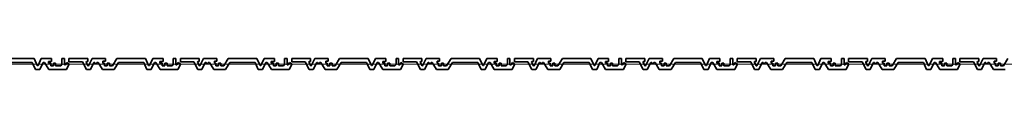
# Model space of a CAD drawing. Header units: metres. Extents: x -177922 to 5550634, y -507967 to 368279.
# Tile 37 of 125: x 3686851 to 3690391, y -83084 to -83044. Entities that reach past the tile are written whole.
import ezdxf

# ---------------------------------------------------------------- set-up
doc = ezdxf.new("R2010")
doc.units = ezdxf.units.M
doc.header["$LTSCALE"] = 0.05
doc.header["$PDSIZE"] = 0.8
doc.layers.add('A_1_Fassaden', color=7, linetype='Continuous')

msp = doc.modelspace()

# ---------------------------------------------------------------- linework, layer by layer
at = {"layer": 'A_1_Fassaden', "color": 45, "linetype": 'Continuous', "lineweight": 18}
for p, q in [((3687028.315, -83063.926), (3686627.951, -83063.926)), ((3687028.315, -83063.926), (3686627.951, -83063.926)), ((3687428.678, -83063.926), (3687028.315, -83063.926)), ((3687428.678, -83063.926), (3687028.315, -83063.926)), ((3687829.042, -83063.926), (3687428.678, -83063.926)), ((3687829.042, -83063.926), (3687428.678, -83063.926)), ((3688229.405, -83063.926), (3687829.042, -83063.926)), ((3688229.405, -83063.926), (3687829.042, -83063.926)), ((3688629.769, -83063.926), (3688229.405, -83063.926)), ((3688629.769, -83063.926), (3688229.405, -83063.926)), ((3689030.133, -83063.926), (3688629.769, -83063.926)), ((3689030.133, -83063.926), (3688629.769, -83063.926)), ((3689430.496, -83063.926), (3689030.133, -83063.926)), ((3689430.496, -83063.926), (3689030.133, -83063.926)), ((3689830.86, -83063.926), (3689430.496, -83063.926)), ((3689830.86, -83063.926), (3689430.496, -83063.926)), ((3690231.224, -83063.926), (3689830.86, -83063.926)), ((3690231.224, -83063.926), (3689830.86, -83063.926)), ((3690631.587, -83063.926), (3690231.224, -83063.926)), ((3690631.587, -83063.926), (3690231.224, -83063.926))]:
    msp.add_line(p, q, dxfattribs=at)
at = {"layer": 'A_1_Fassaden', "color": 7, "linetype": 'Continuous', "lineweight": 35}
for p, q in [((3686902.703, -83043.926), (3686800.214, -83043.926)), ((3686896.577, -83058.615), (3686805.798, -83058.615)), ((3686896.577, -83058.615), (3686908.264, -83083.926)), ((3686902.703, -83043.926), (3686914.39, -83069.236)), ((3686928.959, -83043.926), (3686917.272, -83069.236)), ((3686935.082, -83058.615), (3686923.395, -83083.926)), ((3686966.063, -83043.926), (3686928.959, -83043.926)), ((3686940.382, -83058.615), (3686935.082, -83058.615)), ((3686940.382, -83058.615), (3686955.546, -83083.926)), ((3686954.916, -83054.551), (3686954.916, -83061.419)), ((3686966.063, -83054.551), (3686954.916, -83054.551)), ((3686962.775, -83061.419), (3686954.916, -83061.419)), ((3686962.775, -83061.419), (3686962.775, -83071.061)), ((3686966.063, -83043.926), (3686966.063, -83054.551)), ((3686972.81, -83061.419), (3686972.81, -83071.061)), ((3686980.451, -83061.419), (3686972.81, -83061.419)), ((3686980.451, -83061.419), (3686980.451, -83071.061)), ((3687002.793, -83065.704), (3686998.745, -83071.061)), ((3687002.793, -83043.926), (3687002.793, -83065.704)), ((3687012.09, -83043.926), (3687002.793, -83043.926)), ((3687012.09, -83043.926), (3687012.09, -83066.617)), ((3687015.989, -83066.617), (3687012.09, -83066.617)), ((3687020.623, -83058.946), (3687015.989, -83066.617)), ((3687028.315, -83065.944), (3687019.406, -83083.926)), ((3687020.623, -83058.946), (3687028.315, -83062.884)), ((3687028.315, -83043.926), (3687028.315, -83055.591)), ((3687096.222, -83043.926), (3687028.315, -83043.926)), ((3687076.714, -83055.591), (3687028.315, -83055.591)), ((3687028.315, -83062.884), (3687028.315, -83065.944)), ((3687076.714, -83055.591), (3687090.839, -83083.926)), ((3687090.769, -83054.831), (3687089.966, -83056.758)), ((3687089.966, -83056.758), (3687096.583, -83070.03)), ((3687096.222, -83054.831), (3687090.769, -83054.831)), ((3687096.222, -83043.926), (3687096.222, -83054.831)), ((3687111.592, -83043.926), (3687098.579, -83070.03)), ((3687118.114, -83058.615), (3687105.497, -83083.926)), ((3687159.453, -83043.926), (3687111.592, -83043.926)), ((3687121.185, -83058.615), (3687118.114, -83058.615)), ((3687121.185, -83058.615), (3687122.956, -83062.757)), ((3687126.898, -83062.757), (3687122.956, -83062.757)), ((3687128.67, -83058.615), (3687126.898, -83062.757)), ((3687133.215, -83058.615), (3687128.67, -83058.615)), ((3687133.215, -83058.615), (3687148.551, -83083.926)), ((3687150.647, -83054.126), (3687150.647, -83061.47)), ((3687159.453, -83054.126), (3687150.647, -83054.126)), ((3687156.018, -83061.47), (3687150.647, -83061.47)), ((3687156.018, -83061.47), (3687156.018, -83070.243)), ((3687159.453, -83043.926), (3687159.453, -83054.126)), ((3687165.781, -83061.47), (3687165.781, -83070.243)), ((3687173.653, -83061.47), (3687165.781, -83061.47)), ((3687173.653, -83061.47), (3687173.653, -83070.243)), ((3687200.578, -83043.926), (3687184.632, -83070.243)), ((3687206.162, -83058.615), (3687190.826, -83083.926)), ((3687303.067, -83043.926), (3687200.578, -83043.926)), ((3687296.941, -83058.615), (3687206.162, -83058.615)), ((3687296.941, -83058.615), (3687308.628, -83083.926)), ((3687303.067, -83043.926), (3687314.754, -83069.236)), ((3687329.323, -83043.926), (3687317.635, -83069.236)), ((3687335.446, -83058.615), (3687323.759, -83083.926)), ((3687366.427, -83043.926), (3687329.323, -83043.926)), ((3687340.746, -83058.615), (3687335.446, -83058.615)), ((3687340.746, -83058.615), (3687355.91, -83083.926)), ((3687355.28, -83054.551), (3687355.28, -83061.419)), ((3687366.427, -83054.551), (3687355.28, -83054.551)), ((3687363.138, -83061.419), (3687355.28, -83061.419)), ((3687363.138, -83061.419), (3687363.138, -83071.061)), ((3687366.427, -83043.926), (3687366.427, -83054.551)), ((3687373.173, -83061.419), (3687373.173, -83071.061)), ((3687380.815, -83061.419), (3687373.173, -83061.419)), ((3687380.815, -83061.419), (3687380.815, -83071.061)), ((3687403.157, -83065.704), (3687399.108, -83071.061)), ((3687403.157, -83043.926), (3687403.157, -83065.704)), ((3687412.453, -83043.926), (3687403.157, -83043.926)), ((3687412.453, -83043.926), (3687412.453, -83066.617)), ((3687416.353, -83066.617), (3687412.453, -83066.617)), ((3687420.986, -83058.946), (3687416.353, -83066.617)), ((3687428.678, -83065.944), (3687419.769, -83083.926)), ((3687420.986, -83058.946), (3687428.678, -83062.884)), ((3687428.678, -83043.926), (3687428.678, -83055.591)), ((3687496.586, -83043.926), (3687428.678, -83043.926)), ((3687477.077, -83055.591), (3687428.678, -83055.591)), ((3687428.678, -83062.884), (3687428.678, -83065.944)), ((3687477.077, -83055.591), (3687491.202, -83083.926)), ((3687491.132, -83054.831), (3687490.33, -83056.758)), ((3687490.33, -83056.758), (3687496.946, -83070.03)), ((3687496.586, -83054.831), (3687491.132, -83054.831)), ((3687496.586, -83043.926), (3687496.586, -83054.831)), ((3687511.956, -83043.926), (3687498.942, -83070.03)), ((3687518.478, -83058.615), (3687505.86, -83083.926)), ((3687559.817, -83043.926), (3687511.956, -83043.926)), ((3687521.548, -83058.615), (3687518.478, -83058.615)), ((3687521.548, -83058.615), (3687523.32, -83062.757)), ((3687527.262, -83062.757), (3687523.32, -83062.757)), ((3687529.033, -83058.615), (3687527.262, -83062.757)), ((3687533.579, -83058.615), (3687529.033, -83058.615)), ((3687533.579, -83058.615), (3687548.915, -83083.926)), ((3687551.01, -83054.126), (3687551.01, -83061.47)), ((3687559.817, -83054.126), (3687551.01, -83054.126)), ((3687556.381, -83061.47), (3687551.01, -83061.47)), ((3687556.381, -83061.47), (3687556.381, -83070.243)), ((3687559.817, -83043.926), (3687559.817, -83054.126)), ((3687566.145, -83061.47), (3687566.145, -83070.243)), ((3687574.017, -83061.47), (3687566.145, -83061.47)), ((3687574.017, -83061.47), (3687574.017, -83070.243)), ((3687600.942, -83043.926), (3687584.995, -83070.243)), ((3687606.526, -83058.615), (3687591.189, -83083.926)), ((3687703.43, -83043.926), (3687600.942, -83043.926)), ((3687697.304, -83058.615), (3687606.526, -83058.615)), ((3687697.304, -83058.615), (3687708.991, -83083.926)), ((3687703.43, -83043.926), (3687715.117, -83069.236)), ((3687729.686, -83043.926), (3687717.999, -83069.236)), ((3687735.809, -83058.615), (3687724.122, -83083.926)), ((3687766.791, -83043.926), (3687729.686, -83043.926)), ((3687741.11, -83058.615), (3687735.809, -83058.615)), ((3687741.11, -83058.615), (3687756.274, -83083.926)), ((3687755.643, -83054.551), (3687755.643, -83061.419)), ((3687766.791, -83054.551), (3687755.643, -83054.551)), ((3687763.502, -83061.419), (3687755.643, -83061.419)), ((3687763.502, -83061.419), (3687763.502, -83071.061)), ((3687766.791, -83043.926), (3687766.791, -83054.551)), ((3687773.537, -83061.419), (3687773.537, -83071.061)), ((3687781.178, -83061.419), (3687773.537, -83061.419)), ((3687781.178, -83061.419), (3687781.178, -83071.061)), ((3687803.521, -83065.704), (3687799.472, -83071.061)), ((3687803.521, -83043.926), (3687803.521, -83065.704)), ((3687812.817, -83043.926), (3687803.521, -83043.926)), ((3687812.817, -83043.926), (3687812.817, -83066.617)), ((3687816.716, -83066.617), (3687812.817, -83066.617)), ((3687821.35, -83058.946), (3687816.716, -83066.617)), ((3687829.042, -83065.944), (3687820.133, -83083.926)), ((3687821.35, -83058.946), (3687829.042, -83062.884)), ((3687829.042, -83043.926), (3687829.042, -83055.591)), ((3687896.949, -83043.926), (3687829.042, -83043.926)), ((3687877.441, -83055.591), (3687829.042, -83055.591)), ((3687829.042, -83062.884), (3687829.042, -83065.944)), ((3687877.441, -83055.591), (3687891.566, -83083.926)), ((3687891.496, -83054.831), (3687890.693, -83056.758)), ((3687890.693, -83056.758), (3687897.31, -83070.03)), ((3687896.949, -83054.831), (3687891.496, -83054.831)), ((3687896.949, -83043.926), (3687896.949, -83054.831)), ((3687912.319, -83043.926), (3687899.306, -83070.03)), ((3687918.842, -83058.615), (3687906.224, -83083.926)), ((3687960.18, -83043.926), (3687912.319, -83043.926)), ((3687921.912, -83058.615), (3687918.842, -83058.615)), ((3687921.912, -83058.615), (3687923.683, -83062.757)), ((3687927.626, -83062.757), (3687923.683, -83062.757)), ((3687929.397, -83058.615), (3687927.626, -83062.757)), ((3687933.942, -83058.615), (3687929.397, -83058.615)), ((3687933.942, -83058.615), (3687949.279, -83083.926)), ((3687951.374, -83054.126), (3687951.374, -83061.47)), ((3687960.18, -83054.126), (3687951.374, -83054.126)), ((3687956.745, -83061.47), (3687951.374, -83061.47)), ((3687956.745, -83061.47), (3687956.745, -83070.243)), ((3687960.18, -83043.926), (3687960.18, -83054.126)), ((3687966.509, -83061.47), (3687966.509, -83070.243)), ((3687974.38, -83061.47), (3687966.509, -83061.47)), ((3687974.38, -83061.47), (3687974.38, -83070.243)), ((3688001.305, -83043.926), (3687985.359, -83070.243)), ((3688006.889, -83058.615), (3687991.553, -83083.926)), ((3688103.794, -83043.926), (3688001.305, -83043.926)), ((3688097.668, -83058.615), (3688006.889, -83058.615)), ((3688097.668, -83058.615), (3688109.355, -83083.926)), ((3688103.794, -83043.926), (3688115.481, -83069.236)), ((3688130.05, -83043.926), (3688118.363, -83069.236)), ((3688136.173, -83058.615), (3688124.486, -83083.926)), ((3688167.154, -83043.926), (3688130.05, -83043.926)), ((3688141.473, -83058.615), (3688136.173, -83058.615)), ((3688141.473, -83058.615), (3688156.637, -83083.926)), ((3688156.007, -83054.551), (3688156.007, -83061.419)), ((3688167.154, -83054.551), (3688156.007, -83054.551)), ((3688163.866, -83061.419), (3688156.007, -83061.419)), ((3688163.866, -83061.419), (3688163.866, -83071.061)), ((3688167.154, -83043.926), (3688167.154, -83054.551)), ((3688173.901, -83061.419), (3688173.901, -83071.061)), ((3688181.542, -83061.419), (3688173.901, -83061.419)), ((3688181.542, -83061.419), (3688181.542, -83071.061)), ((3688203.884, -83065.704), (3688199.836, -83071.061)), ((3688203.884, -83043.926), (3688203.884, -83065.704)), ((3688213.181, -83043.926), (3688203.884, -83043.926)), ((3688213.181, -83043.926), (3688213.181, -83066.617)), ((3688217.08, -83066.617), (3688213.181, -83066.617)), ((3688221.714, -83058.946), (3688217.08, -83066.617)), ((3688229.405, -83065.944), (3688220.497, -83083.926)), ((3688221.714, -83058.946), (3688229.405, -83062.884)), ((3688229.405, -83043.926), (3688229.405, -83055.591)), ((3688297.313, -83043.926), (3688229.405, -83043.926)), ((3688277.805, -83055.591), (3688229.405, -83055.591)), ((3688229.405, -83062.884), (3688229.405, -83065.944)), ((3688277.805, -83055.591), (3688291.93, -83083.926)), ((3688291.86, -83054.831), (3688291.057, -83056.758)), ((3688291.057, -83056.758), (3688297.674, -83070.03)), ((3688297.313, -83054.831), (3688291.86, -83054.831)), ((3688297.313, -83043.926), (3688297.313, -83054.831)), ((3688312.683, -83043.926), (3688299.67, -83070.03)), ((3688319.205, -83058.615), (3688306.588, -83083.926)), ((3688360.544, -83043.926), (3688312.683, -83043.926)), ((3688322.276, -83058.615), (3688319.205, -83058.615)), ((3688322.276, -83058.615), (3688324.047, -83062.757)), ((3688327.989, -83062.757), (3688324.047, -83062.757)), ((3688329.761, -83058.615), (3688327.989, -83062.757)), ((3688334.306, -83058.615), (3688329.761, -83058.615)), ((3688334.306, -83058.615), (3688349.642, -83083.926)), ((3688351.738, -83054.126), (3688351.738, -83061.47)), ((3688360.544, -83054.126), (3688351.738, -83054.126)), ((3688357.109, -83061.47), (3688351.738, -83061.47)), ((3688357.109, -83061.47), (3688357.109, -83070.243)), ((3688360.544, -83043.926), (3688360.544, -83054.126)), ((3688366.872, -83061.47), (3688366.872, -83070.243)), ((3688374.744, -83061.47), (3688366.872, -83061.47)), ((3688374.744, -83061.47), (3688374.744, -83070.243)), ((3688401.669, -83043.926), (3688385.723, -83070.243)), ((3688407.253, -83058.615), (3688391.917, -83083.926)), ((3688504.158, -83043.926), (3688401.669, -83043.926)), ((3688498.031, -83058.615), (3688407.253, -83058.615)), ((3688498.031, -83058.615), (3688509.719, -83083.926)), ((3688504.158, -83043.926), (3688515.845, -83069.236)), ((3688530.413, -83043.926), (3688518.726, -83069.236)), ((3688536.537, -83058.615), (3688524.849, -83083.926)), ((3688567.518, -83043.926), (3688530.413, -83043.926)), ((3688541.837, -83058.615), (3688536.537, -83058.615)), ((3688541.837, -83058.615), (3688557.001, -83083.926)), ((3688556.371, -83054.551), (3688556.371, -83061.419)), ((3688567.518, -83054.551), (3688556.371, -83054.551)), ((3688564.229, -83061.419), (3688556.371, -83061.419)), ((3688564.229, -83061.419), (3688564.229, -83071.061)), ((3688567.518, -83043.926), (3688567.518, -83054.551)), ((3688574.264, -83061.419), (3688574.264, -83071.061)), ((3688581.905, -83061.419), (3688574.264, -83061.419)), ((3688581.905, -83061.419), (3688581.905, -83071.061)), ((3688604.248, -83065.704), (3688600.199, -83071.061)), ((3688604.248, -83043.926), (3688604.248, -83065.704)), ((3688613.544, -83043.926), (3688604.248, -83043.926)), ((3688613.544, -83043.926), (3688613.544, -83066.617)), ((3688617.444, -83066.617), (3688613.544, -83066.617)), ((3688622.077, -83058.946), (3688617.444, -83066.617)), ((3688629.769, -83065.944), (3688620.86, -83083.926)), ((3688622.077, -83058.946), (3688629.769, -83062.884)), ((3688629.769, -83043.926), (3688629.769, -83055.591)), ((3688697.677, -83043.926), (3688629.769, -83043.926)), ((3688678.168, -83055.591), (3688629.769, -83055.591)), ((3688629.769, -83062.884), (3688629.769, -83065.944)), ((3688678.168, -83055.591), (3688692.293, -83083.926)), ((3688692.223, -83054.831), (3688691.421, -83056.758)), ((3688691.421, -83056.758), (3688698.037, -83070.03)), ((3688697.677, -83054.831), (3688692.223, -83054.831)), ((3688697.677, -83043.926), (3688697.677, -83054.831)), ((3688713.047, -83043.926), (3688700.033, -83070.03)), ((3688719.569, -83058.615), (3688706.951, -83083.926)), ((3688760.908, -83043.926), (3688713.047, -83043.926)), ((3688722.639, -83058.615), (3688719.569, -83058.615)), ((3688722.639, -83058.615), (3688724.411, -83062.757)), ((3688728.353, -83062.757), (3688724.411, -83062.757)), ((3688730.124, -83058.615), (3688728.353, -83062.757)), ((3688734.67, -83058.615), (3688730.124, -83058.615)), ((3688734.67, -83058.615), (3688750.006, -83083.926)), ((3688752.101, -83054.126), (3688752.101, -83061.47)), ((3688760.908, -83054.126), (3688752.101, -83054.126)), ((3688757.472, -83061.47), (3688752.101, -83061.47)), ((3688757.472, -83061.47), (3688757.472, -83070.243)), ((3688760.908, -83043.926), (3688760.908, -83054.126)), ((3688767.236, -83061.47), (3688767.236, -83070.243)), ((3688775.108, -83061.47), (3688767.236, -83061.47)), ((3688775.108, -83061.47), (3688775.108, -83070.243)), ((3688802.033, -83043.926), (3688786.086, -83070.243)), ((3688807.617, -83058.615), (3688792.28, -83083.926)), ((3688904.521, -83043.926), (3688802.033, -83043.926)), ((3688898.395, -83058.615), (3688807.617, -83058.615)), ((3688898.395, -83058.615), (3688910.082, -83083.926)), ((3688904.521, -83043.926), (3688916.208, -83069.236)), ((3688930.777, -83043.926), (3688919.09, -83069.236)), ((3688936.9, -83058.615), (3688925.213, -83083.926)), ((3688967.882, -83043.926), (3688930.777, -83043.926)), ((3688942.201, -83058.615), (3688936.9, -83058.615)), ((3688942.201, -83058.615), (3688957.365, -83083.926)), ((3688956.734, -83054.551), (3688956.734, -83061.419)), ((3688967.882, -83054.551), (3688956.734, -83054.551)), ((3688964.593, -83061.419), (3688956.734, -83061.419)), ((3688964.593, -83061.419), (3688964.593, -83071.061)), ((3688967.882, -83043.926), (3688967.882, -83054.551)), ((3688974.628, -83061.419), (3688974.628, -83071.061)), ((3688982.269, -83061.419), (3688974.628, -83061.419)), ((3688982.269, -83061.419), (3688982.269, -83071.061)), ((3689004.612, -83065.704), (3689000.563, -83071.061)), ((3689004.612, -83043.926), (3689004.612, -83065.704)), ((3689013.908, -83043.926), (3689004.612, -83043.926)), ((3689013.908, -83043.926), (3689013.908, -83066.617)), ((3689017.807, -83066.617), (3689013.908, -83066.617)), ((3689022.441, -83058.946), (3689017.807, -83066.617)), ((3689030.133, -83065.944), (3689021.224, -83083.926)), ((3689022.441, -83058.946), (3689030.133, -83062.884)), ((3689030.133, -83043.926), (3689030.133, -83055.591)), ((3689098.04, -83043.926), (3689030.133, -83043.926)), ((3689078.532, -83055.591), (3689030.133, -83055.591)), ((3689030.133, -83062.884), (3689030.133, -83065.944)), ((3689078.532, -83055.591), (3689092.657, -83083.926)), ((3689092.587, -83054.831), (3689091.784, -83056.758)), ((3689091.784, -83056.758), (3689098.401, -83070.03)), ((3689098.04, -83054.831), (3689092.587, -83054.831)), ((3689098.04, -83043.926), (3689098.04, -83054.831)), ((3689113.41, -83043.926), (3689100.397, -83070.03)), ((3689119.932, -83058.615), (3689107.315, -83083.926)), ((3689161.271, -83043.926), (3689113.41, -83043.926)), ((3689123.003, -83058.615), (3689119.932, -83058.615)), ((3689123.003, -83058.615), (3689124.774, -83062.757)), ((3689128.717, -83062.757), (3689124.774, -83062.757)), ((3689130.488, -83058.615), (3689128.717, -83062.757)), ((3689135.033, -83058.615), (3689130.488, -83058.615)), ((3689135.033, -83058.615), (3689150.369, -83083.926)), ((3689152.465, -83054.126), (3689152.465, -83061.47)), ((3689161.271, -83054.126), (3689152.465, -83054.126)), ((3689157.836, -83061.47), (3689152.465, -83061.47)), ((3689157.836, -83061.47), (3689157.836, -83070.243)), ((3689161.271, -83043.926), (3689161.271, -83054.126)), ((3689167.599, -83061.47), (3689167.599, -83070.243)), ((3689175.471, -83061.47), (3689167.599, -83061.47)), ((3689175.471, -83061.47), (3689175.471, -83070.243)), ((3689202.396, -83043.926), (3689186.45, -83070.243)), ((3689207.98, -83058.615), (3689192.644, -83083.926)), ((3689304.885, -83043.926), (3689202.396, -83043.926)), ((3689298.759, -83058.615), (3689207.98, -83058.615)), ((3689298.759, -83058.615), (3689310.446, -83083.926)), ((3689304.885, -83043.926), (3689316.572, -83069.236)), ((3689331.141, -83043.926), (3689319.454, -83069.236)), ((3689337.264, -83058.615), (3689325.577, -83083.926)), ((3689368.245, -83043.926), (3689331.141, -83043.926)), ((3689342.564, -83058.615), (3689337.264, -83058.615)), ((3689342.564, -83058.615), (3689357.728, -83083.926)), ((3689357.098, -83054.551), (3689357.098, -83061.419)), ((3689368.245, -83054.551), (3689357.098, -83054.551)), ((3689364.957, -83061.419), (3689357.098, -83061.419)), ((3689364.957, -83061.419), (3689364.957, -83071.061)), ((3689368.245, -83043.926), (3689368.245, -83054.551)), ((3689374.992, -83061.419), (3689374.992, -83071.061)), ((3689382.633, -83061.419), (3689374.992, -83061.419)), ((3689382.633, -83061.419), (3689382.633, -83071.061)), ((3689404.975, -83065.704), (3689400.926, -83071.061)), ((3689404.975, -83043.926), (3689404.975, -83065.704)), ((3689414.272, -83043.926), (3689404.975, -83043.926)), ((3689414.272, -83043.926), (3689414.272, -83066.617)), ((3689418.171, -83066.617), (3689414.272, -83066.617)), ((3689422.804, -83058.946), (3689418.171, -83066.617)), ((3689430.496, -83065.944), (3689421.588, -83083.926)), ((3689422.804, -83058.946), (3689430.496, -83062.884)), ((3689430.496, -83043.926), (3689430.496, -83055.591)), ((3689498.404, -83043.926), (3689430.496, -83043.926)), ((3689478.895, -83055.591), (3689430.496, -83055.591)), ((3689430.496, -83062.884), (3689430.496, -83065.944)), ((3689478.895, -83055.591), (3689493.021, -83083.926)), ((3689492.951, -83054.831), (3689492.148, -83056.758)), ((3689492.148, -83056.758), (3689498.764, -83070.03)), ((3689498.404, -83054.831), (3689492.951, -83054.831)), ((3689498.404, -83043.926), (3689498.404, -83054.831)), ((3689513.774, -83043.926), (3689500.761, -83070.03)), ((3689520.296, -83058.615), (3689507.679, -83083.926)), ((3689561.635, -83043.926), (3689513.774, -83043.926)), ((3689523.366, -83058.615), (3689520.296, -83058.615)), ((3689523.366, -83058.615), (3689525.138, -83062.757)), ((3689529.08, -83062.757), (3689525.138, -83062.757)), ((3689530.852, -83058.615), (3689529.08, -83062.757)), ((3689535.397, -83058.615), (3689530.852, -83058.615)), ((3689535.397, -83058.615), (3689550.733, -83083.926)), ((3689552.829, -83054.126), (3689552.829, -83061.47)), ((3689561.635, -83054.126), (3689552.829, -83054.126)), ((3689558.2, -83061.47), (3689552.829, -83061.47)), ((3689558.2, -83061.47), (3689558.2, -83070.243)), ((3689561.635, -83043.926), (3689561.635, -83054.126)), ((3689567.963, -83061.47), (3689567.963, -83070.243)), ((3689575.835, -83061.47), (3689567.963, -83061.47)), ((3689575.835, -83061.47), (3689575.835, -83070.243)), ((3689602.76, -83043.926), (3689586.814, -83070.243)), ((3689608.344, -83058.615), (3689593.008, -83083.926)), ((3689705.248, -83043.926), (3689602.76, -83043.926)), ((3689699.122, -83058.615), (3689608.344, -83058.615)), ((3689699.122, -83058.615), (3689710.81, -83083.926)), ((3689705.248, -83043.926), (3689716.936, -83069.236)), ((3689731.504, -83043.926), (3689719.817, -83069.236)), ((3689737.628, -83058.615), (3689725.94, -83083.926)), ((3689768.609, -83043.926), (3689731.504, -83043.926)), ((3689742.928, -83058.615), (3689737.628, -83058.615)), ((3689742.928, -83058.615), (3689758.092, -83083.926)), ((3689757.462, -83054.551), (3689757.462, -83061.419)), ((3689768.609, -83054.551), (3689757.462, -83054.551)), ((3689765.32, -83061.419), (3689757.462, -83061.419)), ((3689765.32, -83061.419), (3689765.32, -83071.061)), ((3689768.609, -83043.926), (3689768.609, -83054.551)), ((3689775.355, -83061.419), (3689775.355, -83071.061)), ((3689782.996, -83061.419), (3689775.355, -83061.419)), ((3689782.996, -83061.419), (3689782.996, -83071.061)), ((3689805.339, -83065.704), (3689801.29, -83071.061)), ((3689805.339, -83043.926), (3689805.339, -83065.704)), ((3689814.635, -83043.926), (3689805.339, -83043.926)), ((3689814.635, -83043.926), (3689814.635, -83066.617)), ((3689818.535, -83066.617), (3689814.635, -83066.617)), ((3689823.168, -83058.946), (3689818.535, -83066.617)), ((3689830.86, -83065.944), (3689821.951, -83083.926)), ((3689823.168, -83058.946), (3689830.86, -83062.884)), ((3689830.86, -83043.926), (3689830.86, -83055.591)), ((3689898.767, -83043.926), (3689830.86, -83043.926)), ((3689879.259, -83055.591), (3689830.86, -83055.591)), ((3689830.86, -83062.884), (3689830.86, -83065.944)), ((3689879.259, -83055.591), (3689893.384, -83083.926)), ((3689893.314, -83054.831), (3689892.512, -83056.758)), ((3689892.512, -83056.758), (3689899.128, -83070.03)), ((3689898.767, -83054.831), (3689893.314, -83054.831)), ((3689898.767, -83043.926), (3689898.767, -83054.831)), ((3689914.138, -83043.926), (3689901.124, -83070.03)), ((3689920.66, -83058.615), (3689908.042, -83083.926)), ((3689961.999, -83043.926), (3689914.138, -83043.926)), ((3689923.73, -83058.615), (3689920.66, -83058.615)), ((3689923.73, -83058.615), (3689925.501, -83062.757)), ((3689929.444, -83062.757), (3689925.501, -83062.757)), ((3689931.215, -83058.615), (3689929.444, -83062.757)), ((3689935.76, -83058.615), (3689931.215, -83058.615)), ((3689935.76, -83058.615), (3689951.097, -83083.926)), ((3689953.192, -83054.126), (3689953.192, -83061.47)), ((3689961.999, -83054.126), (3689953.192, -83054.126)), ((3689958.563, -83061.47), (3689953.192, -83061.47)), ((3689958.563, -83061.47), (3689958.563, -83070.243)), ((3689961.999, -83043.926), (3689961.999, -83054.126)), ((3689968.327, -83061.47), (3689968.327, -83070.243)), ((3689976.199, -83061.47), (3689968.327, -83061.47)), ((3689976.199, -83061.47), (3689976.199, -83070.243)), ((3690003.124, -83043.926), (3689987.177, -83070.243)), ((3690008.707, -83058.615), (3689993.371, -83083.926)), ((3690105.612, -83043.926), (3690003.124, -83043.926)), ((3690099.486, -83058.615), (3690008.707, -83058.615)), ((3690099.486, -83058.615), (3690111.173, -83083.926)), ((3690105.612, -83043.926), (3690117.299, -83069.236)), ((3690131.868, -83043.926), (3690120.181, -83069.236)), ((3690137.991, -83058.615), (3690126.304, -83083.926)), ((3690168.972, -83043.926), (3690131.868, -83043.926)), ((3690143.291, -83058.615), (3690137.991, -83058.615)), ((3690143.291, -83058.615), (3690158.455, -83083.926)), ((3690157.825, -83054.551), (3690157.825, -83061.419)), ((3690168.972, -83054.551), (3690157.825, -83054.551)), ((3690165.684, -83061.419), (3690157.825, -83061.419)), ((3690165.684, -83061.419), (3690165.684, -83071.061)), ((3690168.972, -83043.926), (3690168.972, -83054.551)), ((3690175.719, -83061.419), (3690175.719, -83071.061)), ((3690183.36, -83061.419), (3690175.719, -83061.419)), ((3690183.36, -83061.419), (3690183.36, -83071.061)), ((3690205.703, -83065.704), (3690201.654, -83071.061)), ((3690205.703, -83043.926), (3690205.703, -83065.704)), ((3690214.999, -83043.926), (3690205.703, -83043.926)), ((3690214.999, -83043.926), (3690214.999, -83066.617)), ((3690218.898, -83066.617), (3690214.999, -83066.617)), ((3690223.532, -83058.946), (3690218.898, -83066.617)), ((3690231.224, -83065.944), (3690222.315, -83083.926)), ((3690223.532, -83058.946), (3690231.224, -83062.884)), ((3690231.224, -83043.926), (3690231.224, -83055.591)), ((3690299.131, -83043.926), (3690231.224, -83043.926)), ((3690279.623, -83055.591), (3690231.224, -83055.591)), ((3690231.224, -83062.884), (3690231.224, -83065.944)), ((3690279.623, -83055.591), (3690293.748, -83083.926)), ((3690293.678, -83054.831), (3690292.875, -83056.758)), ((3690292.875, -83056.758), (3690299.492, -83070.03)), ((3690299.131, -83054.831), (3690293.678, -83054.831)), ((3690299.131, -83043.926), (3690299.131, -83054.831)), ((3690314.501, -83043.926), (3690301.488, -83070.03)), ((3690321.023, -83058.615), (3690308.406, -83083.926)), ((3690362.362, -83043.926), (3690314.501, -83043.926)), ((3690324.094, -83058.615), (3690321.023, -83058.615)), ((3690324.094, -83058.615), (3690325.865, -83062.757)), ((3690329.807, -83062.757), (3690325.865, -83062.757)), ((3690331.579, -83058.615), (3690329.807, -83062.757)), ((3690336.124, -83058.615), (3690331.579, -83058.615)), ((3690336.124, -83058.615), (3690351.46, -83083.926)), ((3690353.556, -83054.126), (3690353.556, -83061.47)), ((3690362.362, -83054.126), (3690353.556, -83054.126)), ((3690358.927, -83061.47), (3690353.556, -83061.47)), ((3690358.927, -83061.47), (3690358.927, -83070.243)), ((3690362.362, -83043.926), (3690362.362, -83054.126)), ((3690368.69, -83061.47), (3690368.69, -83070.243)), ((3690376.562, -83061.47), (3690368.69, -83061.47)), ((3690376.562, -83061.47), (3690376.562, -83070.243)), ((3690403.487, -83043.926), (3690387.541, -83070.243)), ((3686923.395, -83083.926), (3686908.264, -83083.926)), ((3686917.272, -83069.236), (3686914.39, -83069.236)), ((3687019.406, -83083.926), (3686955.546, -83083.926)), ((3686972.81, -83071.061), (3686962.775, -83071.061)), ((3686998.745, -83071.061), (3686980.451, -83071.061)), ((3687105.497, -83083.926), (3687090.839, -83083.926)), ((3687098.579, -83070.03), (3687096.583, -83070.03)), ((3687190.826, -83083.926), (3687148.551, -83083.926)), ((3687165.781, -83070.243), (3687156.018, -83070.243)), ((3687184.632, -83070.243), (3687173.653, -83070.243)), ((3687323.759, -83083.926), (3687308.628, -83083.926)), ((3687317.635, -83069.236), (3687314.754, -83069.236)), ((3687419.769, -83083.926), (3687355.91, -83083.926)), ((3687373.173, -83071.061), (3687363.138, -83071.061)), ((3687399.108, -83071.061), (3687380.815, -83071.061)), ((3687505.86, -83083.926), (3687491.202, -83083.926)), ((3687498.942, -83070.03), (3687496.946, -83070.03)), ((3687591.189, -83083.926), (3687548.915, -83083.926)), ((3687566.145, -83070.243), (3687556.381, -83070.243)), ((3687584.995, -83070.243), (3687574.017, -83070.243)), ((3687724.122, -83083.926), (3687708.991, -83083.926)), ((3687717.999, -83069.236), (3687715.117, -83069.236)), ((3687820.133, -83083.926), (3687756.274, -83083.926)), ((3687773.537, -83071.061), (3687763.502, -83071.061)), ((3687799.472, -83071.061), (3687781.178, -83071.061)), ((3687906.224, -83083.926), (3687891.566, -83083.926)), ((3687899.306, -83070.03), (3687897.31, -83070.03)), ((3687991.553, -83083.926), (3687949.279, -83083.926)), ((3687966.509, -83070.243), (3687956.745, -83070.243)), ((3687985.359, -83070.243), (3687974.38, -83070.243)), ((3688124.486, -83083.926), (3688109.355, -83083.926)), ((3688118.363, -83069.236), (3688115.481, -83069.236)), ((3688220.497, -83083.926), (3688156.637, -83083.926)), ((3688173.901, -83071.061), (3688163.866, -83071.061)), ((3688199.836, -83071.061), (3688181.542, -83071.061)), ((3688306.588, -83083.926), (3688291.93, -83083.926)), ((3688299.67, -83070.03), (3688297.674, -83070.03)), ((3688391.917, -83083.926), (3688349.642, -83083.926)), ((3688366.872, -83070.243), (3688357.109, -83070.243)), ((3688385.723, -83070.243), (3688374.744, -83070.243)), ((3688524.849, -83083.926), (3688509.719, -83083.926)), ((3688518.726, -83069.236), (3688515.845, -83069.236)), ((3688620.86, -83083.926), (3688557.001, -83083.926)), ((3688574.264, -83071.061), (3688564.229, -83071.061)), ((3688600.199, -83071.061), (3688581.905, -83071.061)), ((3688706.951, -83083.926), (3688692.293, -83083.926)), ((3688700.033, -83070.03), (3688698.037, -83070.03)), ((3688792.28, -83083.926), (3688750.006, -83083.926)), ((3688767.236, -83070.243), (3688757.472, -83070.243)), ((3688786.086, -83070.243), (3688775.108, -83070.243)), ((3688925.213, -83083.926), (3688910.082, -83083.926)), ((3688919.09, -83069.236), (3688916.208, -83069.236)), ((3689021.224, -83083.926), (3688957.365, -83083.926)), ((3688974.628, -83071.061), (3688964.593, -83071.061)), ((3689000.563, -83071.061), (3688982.269, -83071.061)), ((3689107.315, -83083.926), (3689092.657, -83083.926)), ((3689100.397, -83070.03), (3689098.401, -83070.03)), ((3689192.644, -83083.926), (3689150.369, -83083.926)), ((3689167.599, -83070.243), (3689157.836, -83070.243)), ((3689186.45, -83070.243), (3689175.471, -83070.243)), ((3689325.577, -83083.926), (3689310.446, -83083.926)), ((3689319.454, -83069.236), (3689316.572, -83069.236)), ((3689421.588, -83083.926), (3689357.728, -83083.926)), ((3689374.992, -83071.061), (3689364.957, -83071.061)), ((3689400.926, -83071.061), (3689382.633, -83071.061)), ((3689507.679, -83083.926), (3689493.021, -83083.926)), ((3689500.761, -83070.03), (3689498.764, -83070.03)), ((3689593.008, -83083.926), (3689550.733, -83083.926)), ((3689567.963, -83070.243), (3689558.2, -83070.243)), ((3689586.814, -83070.243), (3689575.835, -83070.243)), ((3689725.94, -83083.926), (3689710.81, -83083.926)), ((3689719.817, -83069.236), (3689716.936, -83069.236)), ((3689821.951, -83083.926), (3689758.092, -83083.926)), ((3689775.355, -83071.061), (3689765.32, -83071.061)), ((3689801.29, -83071.061), (3689782.996, -83071.061)), ((3689908.042, -83083.926), (3689893.384, -83083.926)), ((3689901.124, -83070.03), (3689899.128, -83070.03)), ((3689993.371, -83083.926), (3689951.097, -83083.926)), ((3689968.327, -83070.243), (3689958.563, -83070.243)), ((3689987.177, -83070.243), (3689976.199, -83070.243)), ((3690126.304, -83083.926), (3690111.173, -83083.926)), ((3690120.181, -83069.236), (3690117.299, -83069.236)), ((3690222.315, -83083.926), (3690158.455, -83083.926)), ((3690175.719, -83071.061), (3690165.684, -83071.061)), ((3690201.654, -83071.061), (3690183.36, -83071.061)), ((3690308.406, -83083.926), (3690293.748, -83083.926)), ((3690301.488, -83070.03), (3690299.492, -83070.03)), ((3690393.735, -83083.926), (3690351.46, -83083.926)), ((3690368.69, -83070.243), (3690358.927, -83070.243)), ((3690387.541, -83070.243), (3690376.562, -83070.243))]:
    msp.add_line(p, q, dxfattribs=at)
at = {"layer": 'A_1_Fassaden', "color": 45, "linetype": 'Continuous', "lineweight": 18}
for p in [(3687028.315, -83063.926), (3687028.315, -83063.926), (3687428.678, -83063.926), (3687428.678, -83063.926), (3687829.042, -83063.926), (3687829.042, -83063.926), (3688229.405, -83063.926), (3688229.405, -83063.926), (3688629.769, -83063.926), (3688629.769, -83063.926), (3689030.133, -83063.926), (3689030.133, -83063.926), (3689430.496, -83063.926), (3689430.496, -83063.926), (3689830.86, -83063.926), (3689830.86, -83063.926), (3690231.224, -83063.926), (3690231.224, -83063.926)]:
    msp.add_point(p, dxfattribs=at)

doc.saveas('drawing.dxf')
